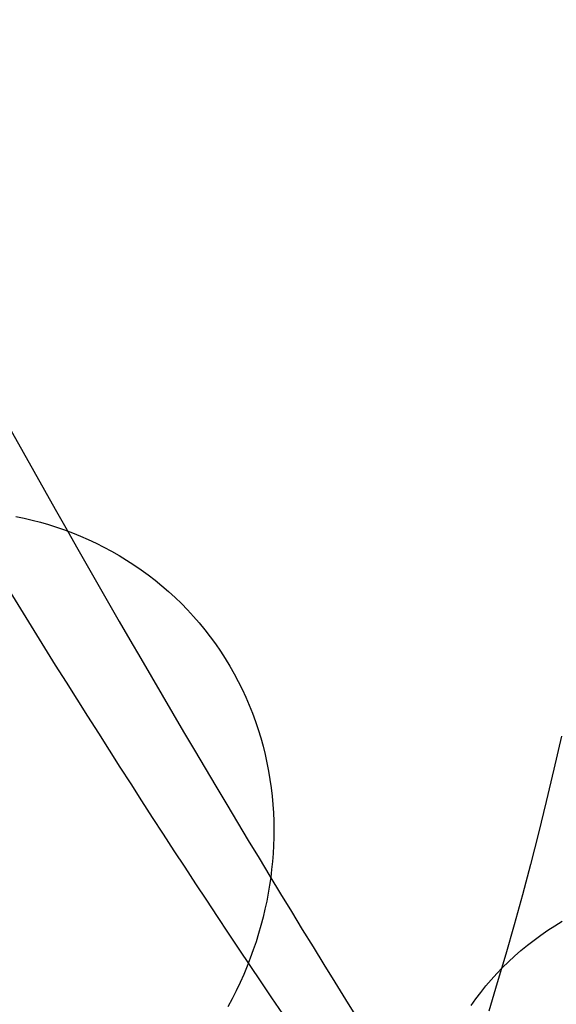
# Model space of a CAD drawing. Extents: x -37 to 483, y -973 to -253.
# Tile 95 of 197: x 375 to 393, y -938 to -904. Entities that reach past the tile are written whole.
import ezdxf

# ---------------------------------------------------------------- set-up
doc = ezdxf.new("R2010")
doc.units = 0
doc.layers.add('PREDEFINITO', color=7, linetype='CONTINUOUS')

msp = doc.modelspace()

# ---------------------------------------------------------------- linework, layer by layer
at = {"layer": 'PREDEFINITO'}
for p, q in [((374.489, -921.389, 243.586), (374.772, -921.449, 243.67)), ((374.772, -921.449, 243.67), (375.054, -921.517, 243.756)), ((375.054, -921.517, 243.756), (375.337, -921.592, 243.844)), ((375.337, -921.592, 243.844), (375.618, -921.674, 243.935)), ((375.618, -921.674, 243.935), (375.899, -921.763, 244.028)), ((375.899, -921.763, 244.028), (376.178, -921.86, 244.123)), ((376.178, -921.86, 244.123), (376.456, -921.964, 244.22)), ((376.456, -921.964, 244.22), (376.732, -922.077, 244.319)), ((376.732, -922.077, 244.319), (377.006, -922.196, 244.419)), ((377.006, -922.196, 244.419), (377.278, -922.323, 244.522)), ((377.278, -922.323, 244.522), (377.547, -922.458, 244.627)), ((377.547, -922.458, 244.627), (377.813, -922.6, 244.733)), ((377.813, -922.6, 244.733), (378.076, -922.75, 244.84)), ((378.076, -922.75, 244.84), (378.335, -922.908, 244.95)), ((378.335, -922.908, 244.95), (378.59, -923.072, 245.061)), ((378.59, -923.072, 245.061), (378.841, -923.244, 245.173)), ((378.841, -923.244, 245.173), (379.088, -923.423, 245.286)), ((379.088, -923.423, 245.286), (379.33, -923.61, 245.4)), ((379.33, -923.61, 245.4), (379.567, -923.803, 245.516)), ((379.567, -923.803, 245.516), (379.799, -924.003, 245.632)), ((379.799, -924.003, 245.632), (380.025, -924.209, 245.75)), ((380.025, -924.209, 245.75), (380.245, -924.422, 245.868)), ((380.245, -924.422, 245.868), (380.459, -924.642, 245.986)), ((380.459, -924.642, 245.986), (380.667, -924.867, 246.105)), ((380.667, -924.867, 246.105), (380.869, -925.098, 246.225)), ((380.869, -925.098, 246.225), (381.063, -925.335, 246.344)), ((381.063, -925.335, 246.344), (381.251, -925.578, 246.464)), ((381.251, -925.578, 246.464), (381.432, -925.825, 246.584)), ((381.432, -925.825, 246.584), (381.606, -926.077, 246.704)), ((381.606, -926.077, 246.704), (381.772, -926.334, 246.823)), ((381.772, -926.334, 246.823), (381.93, -926.595, 246.942)), ((381.93, -926.595, 246.942), (382.081, -926.86, 247.061)), ((382.081, -926.86, 247.061), (382.225, -927.129, 247.179)), ((382.225, -927.129, 247.179), (382.36, -927.402, 247.296)), ((382.36, -927.402, 247.296), (382.488, -927.677, 247.412)), ((382.488, -927.677, 247.412), (382.608, -927.955, 247.528)), ((382.608, -927.955, 247.528), (382.719, -928.236, 247.642)), ((382.719, -928.236, 247.642), (382.823, -928.519, 247.755)), ((382.823, -928.519, 247.755), (382.919, -928.804, 247.868)), ((382.919, -928.804, 247.868), (383.007, -929.091, 247.978)), ((383.007, -929.091, 247.978), (383.086, -929.379, 248.088)), ((393.474, -929.032, 118.208), (393.211, -930.177, 119.122)), ((383.086, -929.379, 248.088), (383.158, -929.668, 248.196)), ((383.158, -929.668, 248.196), (383.222, -929.958, 248.302)), ((383.222, -929.958, 248.302), (383.278, -930.248, 248.407)), ((383.278, -930.248, 248.407), (383.327, -930.539, 248.51)), ((393.211, -930.177, 119.122), (392.943, -931.302, 120.053)), ((383.327, -930.539, 248.51), (383.368, -930.829, 248.611)), ((383.368, -930.829, 248.611), (383.401, -931.119, 248.71)), ((383.401, -931.119, 248.71), (383.427, -931.409, 248.808)), ((383.427, -931.409, 248.808), (383.446, -931.697, 248.903)), ((392.943, -931.302, 120.053), (392.671, -932.407, 121.003)), ((383.446, -931.697, 248.903), (383.458, -931.985, 248.997)), ((383.458, -931.985, 248.997), (383.462, -932.271, 249.088)), ((383.462, -932.271, 249.088), (383.46, -932.555, 249.178)), ((383.46, -932.555, 249.178), (383.451, -932.838, 249.265)), ((392.671, -932.407, 121.003), (392.394, -933.491, 121.969)), ((383.451, -932.838, 249.265), (383.436, -933.118, 249.35)), ((383.436, -933.118, 249.35), (383.414, -933.397, 249.433)), ((383.387, -933.673, 249.514), (383.353, -933.947, 249.593)), ((383.414, -933.397, 249.433), (383.387, -933.673, 249.514)), ((392.394, -933.491, 121.969), (392.112, -934.554, 122.952)), ((383.353, -933.947, 249.593), (383.313, -934.22, 249.67)), ((383.313, -934.22, 249.67), (383.267, -934.495, 249.746)), ((383.267, -934.495, 249.746), (383.214, -934.773, 249.822)), ((392.112, -934.554, 122.952), (391.826, -935.596, 123.952)), ((383.154, -935.052, 249.896), (383.087, -935.332, 249.969)), ((383.214, -934.773, 249.822), (383.154, -935.052, 249.896)), ((383.087, -935.332, 249.969), (383.013, -935.614, 250.041)), ((383.013, -935.614, 250.041), (382.932, -935.897, 250.112)), ((391.826, -935.596, 123.952), (391.535, -936.616, 124.968)), ((392.996, -935.784, 141.057), (393.243, -935.624, 141.206)), ((393.243, -935.624, 141.206), (393.496, -935.47, 141.353)), ((382.932, -935.897, 250.112), (382.843, -936.18, 250.181)), ((392.517, -936.124, 140.749), (392.754, -935.951, 140.904)), ((392.754, -935.951, 140.904), (392.996, -935.784, 141.057)), ((382.843, -936.18, 250.181), (382.748, -936.464, 250.249)), ((392.06, -936.489, 140.431), (392.285, -936.303, 140.591)), ((392.285, -936.303, 140.591), (392.517, -936.124, 140.749)), ((382.644, -936.749, 250.315), (382.534, -937.034, 250.38)), ((382.748, -936.464, 250.249), (382.644, -936.749, 250.315)), ((391.535, -936.616, 124.968), (391.24, -937.615, 126)), ((391.627, -936.877, 140.105), (391.84, -936.68, 140.269)), ((391.84, -936.68, 140.269), (392.06, -936.489, 140.431)), ((382.534, -937.034, 250.38), (382.416, -937.318, 250.443)), ((391.22, -937.289, 139.771), (391.42, -937.08, 139.939)), ((391.42, -937.08, 139.939), (391.627, -936.877, 140.105)), ((382.416, -937.318, 250.443), (382.29, -937.602, 250.504)), ((391.027, -937.502, 139.602), (391.22, -937.289, 139.771)), ((382.29, -937.602, 250.504), (382.156, -937.885, 250.562)), ((390.662, -937.943, 139.26), (390.841, -937.72, 139.431)), ((390.841, -937.72, 139.431), (391.027, -937.502, 139.602)), ((391.24, -937.615, 126), (390.941, -938.592, 127.048)), ((382.156, -937.885, 250.562), (382.016, -938.167, 250.619)), ((390.491, -938.171, 139.087), (390.662, -937.943, 139.26)), ((382.016, -938.167, 250.619), (381.867, -938.448, 250.674)), ((390.327, -938.403, 138.913), (390.491, -938.171, 139.087))]:
    msp.add_line(p, q, dxfattribs=at)
at = {"layer": 'PREDEFINITO', "extrusion": (0.963019, -0.006181, 0.269363)}
for centre, radius, start, end in [((150.595, -335.939, 429.918), 1167.302, 153.960362, 158.74746), ((148.81, -336.747, 429.345), 1178.812, 153.960328, 158.747494), ((148.907, -337.415, 442.18), 1179.344, 153.960362, 158.74746), ((147.057, -337.568, 428.773), 1190.357, 153.960362, 158.74746)]:
    msp.add_arc(centre, radius, start, end, dxfattribs=at)

doc.saveas('drawing.dxf')
